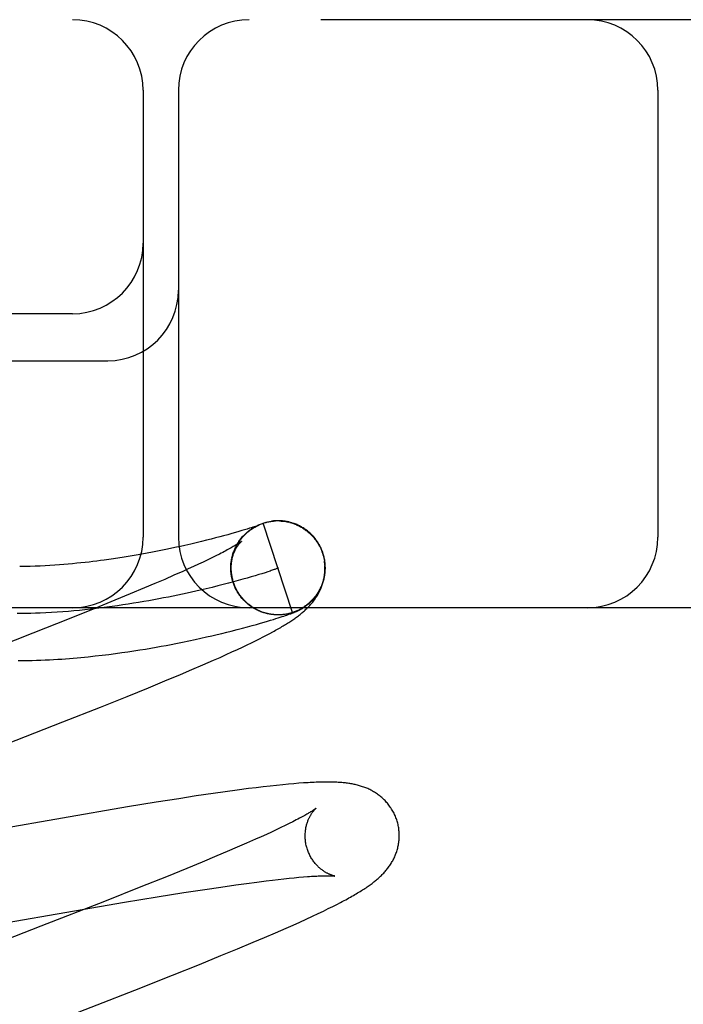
# Model space of a CAD drawing. Header units: inches. Extents: x 0 to 288, y 0 to 186.
# Tile 58 of 73: x 98.279 to 98.42, y 96.119 to 96.329. Entities that reach past the tile are written whole.
import ezdxf

# ---------------------------------------------------------------- set-up
doc = ezdxf.new("R2010")
doc.units = ezdxf.units.IN
doc.header["$LTSCALE"] = 15.847458
doc.header["$MEASUREMENT"] = 0
doc.linetypes.add('HIDDEN', pattern=[0.2, 0.1, -0.1])
doc.layers.add('DEFAULT_2', color=8, linetype='HIDDEN')

msp = doc.modelspace()

# ---------------------------------------------------------------- linework, layer by layer
at = {"layer": 'DEFAULT_2', "color": 8, "linetype": 'HIDDEN'}
for p, q in [((99.92804, 96.32877), (97.43306, 96.32877)), ((98.30554, 96.31377), (98.30554, 96.21877)), ((98.31304, 96.31377), (98.31304, 96.21877)), ((98.41492, 96.31377), (98.41492, 96.21877)), ((98.29054, 96.26627), (98.18054, 96.26627)), ((98.18054, 96.25627), (98.29804, 96.25627)), ((98.33293, 96.22217), (98.33287, 96.22216)), ((98.33313, 96.22219), (98.33306, 96.22219)), ((98.33334, 96.22221), (98.33327, 96.22221)), ((98.33489, 96.2222), (98.33509, 96.22218)), ((98.33503, 96.22222), (98.33491, 96.22223)), ((98.3351, 96.2222), (98.3353, 96.22218)), ((98.3353, 96.22216), (98.3355, 96.22214)), ((98.3355, 96.22216), (98.33571, 96.22213)), ((98.33601, 96.22209), (98.33571, 96.22213)), ((98.33591, 96.22209), (98.33616, 96.22207)), ((98.3368, 96.22192), (98.3365, 96.22197)), ((98.3367, 96.22192), (98.33696, 96.22187)), ((98.32516, 96.21976), (98.32439, 96.21954)), ((98.32587, 96.21997), (98.32516, 96.21976)), ((98.32652, 96.22016), (98.32587, 96.21997)), ((98.32711, 96.22034), (98.32652, 96.22016)), ((98.32764, 96.2205), (98.32711, 96.22034)), ((98.32811, 96.22065), (98.32764, 96.2205)), ((98.32852, 96.22078), (98.32811, 96.22065)), ((98.32887, 96.22089), (98.32852, 96.22078)), ((98.32916, 96.22099), (98.32887, 96.22089)), ((98.32896, 96.22078), (98.32919, 96.22092)), ((98.32914, 96.22089), (98.32937, 96.22102)), ((98.32941, 96.22107), (98.32916, 96.22099)), ((98.32933, 96.221), (98.32956, 96.22112)), ((98.32961, 96.22114), (98.32941, 96.22107)), ((98.32951, 96.2211), (98.32974, 96.22121)), ((98.32979, 96.2212), (98.32961, 96.22114)), ((98.3297, 96.22119), (98.32993, 96.2213)), ((98.32989, 96.22124), (98.32979, 96.2212)), ((98.32985, 96.2212), (98.32991, 96.22123)), ((98.32998, 96.22127), (98.32989, 96.22124)), ((98.33005, 96.2213), (98.32998, 96.22127)), ((98.33002, 96.22128), (98.33004, 96.22129)), ((98.33011, 96.22132), (98.33005, 96.2213)), ((98.33006, 96.2213), (98.33008, 96.2213)), ((98.3301, 96.22131), (98.33011, 96.22132)), ((98.33013, 96.22132), (98.33014, 96.22133)), ((98.33015, 96.22133), (98.33014, 96.22133)), ((98.33015, 96.22133), (98.33016, 96.22134)), ((98.33016, 96.22134), (98.33015, 96.22134)), ((98.33016, 96.22134), (98.33017, 96.22134)), ((98.33017, 96.22134), (98.33017, 96.22134)), ((98.33726, 96.20274), (98.33108, 96.22176)), ((98.31797, 96.21785), (98.31684, 96.21758)), ((98.31903, 96.21811), (98.31797, 96.21785)), ((98.32003, 96.21837), (98.31903, 96.21811)), ((98.32095, 96.21861), (98.32003, 96.21837)), ((98.32181, 96.21883), (98.32095, 96.21861)), ((98.32259, 96.21904), (98.32181, 96.21883)), ((98.32353, 96.2193), (98.32259, 96.21904)), ((98.32439, 96.21954), (98.32353, 96.2193)), ((98.30755, 96.21558), (98.30643, 96.21537)), ((98.30863, 96.21579), (98.30755, 96.21558)), ((98.30968, 96.216), (98.30863, 96.21579)), ((98.31069, 96.2162), (98.30968, 96.216)), ((98.31166, 96.21641), (98.31069, 96.2162)), ((98.31261, 96.21661), (98.31166, 96.21641)), ((98.31351, 96.21681), (98.31261, 96.21661)), ((98.31439, 96.21701), (98.31351, 96.21681)), ((98.31565, 96.2173), (98.31439, 96.21701)), ((98.31684, 96.21758), (98.31565, 96.2173)), ((98.30016, 96.21431), (98.29874, 96.2141)), ((98.30152, 96.21452), (98.30016, 96.21431)), ((98.30282, 96.21473), (98.30152, 96.21452)), ((98.30407, 96.21494), (98.30282, 96.21473)), ((98.30527, 96.21515), (98.30407, 96.21494)), ((98.30643, 96.21537), (98.30527, 96.21515)), ((98.31831, 96.21348), (98.31731, 96.21301)), ((98.31926, 96.21394), (98.31831, 96.21348)), ((98.32015, 96.21437), (98.31926, 96.21394)), ((98.32098, 96.21478), (98.32015, 96.21437)), ((98.32176, 96.21517), (98.32098, 96.21478)), ((98.32436, 96.21419), (98.32443, 96.21445)), ((98.3244, 96.2144), (98.32448, 96.21465)), ((98.32445, 96.2146), (98.32453, 96.21485)), ((98.3245, 96.21481), (98.32459, 96.21505)), ((98.32456, 96.21501), (98.32465, 96.21525)), ((98.32462, 96.21522), (98.32471, 96.21544)), ((98.34367, 96.21536), (98.34381, 96.2149)), ((98.34399, 96.21454), (98.34376, 96.21535)), ((98.34381, 96.2149), (98.34405, 96.21377)), ((98.31396, 96.21148), (98.3121, 96.21066)), ((98.31513, 96.21201), (98.31396, 96.21148)), ((98.31624, 96.21252), (98.31513, 96.21201)), ((98.31731, 96.21301), (98.31624, 96.21252)), ((98.32419, 96.21206), (98.32419, 96.21228)), ((98.32419, 96.21183), (98.32419, 96.21219)), ((98.32421, 96.21136), (98.32419, 96.21166)), ((98.3242, 96.21159), (98.3242, 96.21198)), ((98.32423, 96.21113), (98.3242, 96.21144)), ((98.33202, 96.2114), (98.33144, 96.21121)), ((98.33254, 96.21157), (98.33202, 96.2114)), ((98.31013, 96.2098), (98.30805, 96.2089)), ((98.3121, 96.21066), (98.31013, 96.2098)), ((98.32474, 96.20927), (98.32367, 96.20898)), ((98.32426, 96.21089), (98.32423, 96.21113)), ((98.3243, 96.21066), (98.32428, 96.21095)), ((98.32453, 96.20957), (98.32437, 96.21023)), ((98.32462, 96.20934), (98.32453, 96.20957)), ((98.32469, 96.20914), (98.32459, 96.20937)), ((98.32577, 96.20954), (98.32474, 96.20927)), ((98.32674, 96.20981), (98.32577, 96.20954)), ((98.32766, 96.21007), (98.32674, 96.20981)), ((98.32853, 96.21033), (98.32766, 96.21007)), ((98.32934, 96.21057), (98.32853, 96.21033)), ((98.3301, 96.2108), (98.32934, 96.21057)), ((98.3308, 96.21101), (98.3301, 96.2108)), ((98.33144, 96.21121), (98.3308, 96.21101)), ((98.30586, 96.20797), (98.30279, 96.20669)), ((98.30805, 96.2089), (98.30586, 96.20797)), ((98.31895, 96.2078), (98.31766, 96.2075)), ((98.32019, 96.2081), (98.31895, 96.2078)), ((98.3214, 96.2084), (98.32019, 96.2081)), ((98.32256, 96.20869), (98.3214, 96.2084)), ((98.32367, 96.20898), (98.32256, 96.20869)), ((98.32475, 96.20894), (98.32465, 96.20917)), ((98.32482, 96.20875), (98.32472, 96.20898)), ((98.3249, 96.20856), (98.32479, 96.20878)), ((98.32498, 96.20837), (98.32486, 96.20859)), ((98.32506, 96.20818), (98.32494, 96.2084)), ((98.32514, 96.20799), (98.32502, 96.20821)), ((98.32523, 96.2078), (98.32511, 96.20802)), ((98.32533, 96.20762), (98.3252, 96.20783)), ((98.32542, 96.20744), (98.32529, 96.20765)), ((98.32553, 96.20726), (98.32539, 96.20746)), ((98.32563, 96.20708), (98.32549, 96.20728)), ((98.29954, 96.20535), (98.29526, 96.2036)), ((98.30279, 96.20669), (98.29954, 96.20535)), ((98.32574, 96.2069), (98.32559, 96.2071)), ((98.32585, 96.20673), (98.3257, 96.20693)), ((98.32597, 96.20656), (98.32581, 96.20675)), ((98.32608, 96.20639), (98.32593, 96.20658)), ((98.32621, 96.20623), (98.32605, 96.20641)), ((98.32633, 96.20606), (98.32617, 96.20625)), ((98.32646, 96.2059), (98.32629, 96.20608)), ((98.32659, 96.20574), (98.32642, 96.20592)), ((98.32673, 96.20559), (98.32656, 96.20576)), ((98.32687, 96.20543), (98.32669, 96.2056)), ((98.32701, 96.20528), (98.32683, 96.20545)), ((98.32716, 96.20514), (98.32697, 96.2053)), ((98.3273, 96.20499), (98.32712, 96.20515)), ((99.18054, 96.20377), (98.18054, 96.20377)), ((98.29526, 96.2036), (98.28982, 96.20142)), ((98.32746, 96.20485), (98.32727, 96.20501)), ((98.32761, 96.20472), (98.32742, 96.20487)), ((98.32777, 96.20458), (98.32757, 96.20473)), ((98.32793, 96.20445), (98.32773, 96.2046)), ((98.32809, 96.20432), (98.32789, 96.20446)), ((98.32825, 96.2042), (98.32805, 96.20434)), ((98.32842, 96.20408), (98.32822, 96.20421)), ((98.32859, 96.20396), (98.32838, 96.20409)), ((98.32876, 96.20385), (98.32855, 96.20397)), ((98.32893, 96.20374), (98.32873, 96.20386)), ((98.32911, 96.20363), (98.3289, 96.20375)), ((98.32929, 96.20353), (98.32908, 96.20364)), ((98.32947, 96.20343), (98.32926, 96.20354)), ((98.32965, 96.20333), (98.32944, 96.20344)), ((98.32984, 96.20324), (98.32962, 96.20334)), ((98.33002, 96.20315), (98.32981, 96.20325)), ((98.33021, 96.20307), (98.32999, 96.20316)), ((98.3304, 96.20299), (98.33018, 96.20308)), ((98.33059, 96.20291), (98.33037, 96.20299)), ((98.33801, 96.20295), (98.33811, 96.20299)), ((98.33811, 96.20299), (98.3382, 96.20303)), ((98.3382, 96.20303), (98.3383, 96.20307)), ((98.28982, 96.20142), (98.28212, 96.19837)), ((98.33087, 96.20284), (98.33059, 96.20291)), ((98.33104, 96.20278), (98.33079, 96.20284)), ((98.33127, 96.20071), (98.33198, 96.20092)), ((98.33215, 96.20245), (98.33195, 96.2025)), ((98.33198, 96.20092), (98.33262, 96.20111)), ((98.33262, 96.20111), (98.33321, 96.20129)), ((98.3333, 96.2023), (98.33318, 96.20231)), ((98.33321, 96.20129), (98.33374, 96.20145)), ((98.33359, 96.20226), (98.33338, 96.20228)), ((98.33365, 96.20227), (98.3334, 96.20228)), ((98.33354, 96.20228), (98.33342, 96.20229)), ((98.33374, 96.20145), (98.33423, 96.20161)), ((98.33408, 96.20225), (98.33398, 96.20226)), ((98.33441, 96.20225), (98.33421, 96.20225)), ((98.33423, 96.20161), (98.33468, 96.20175)), ((98.33463, 96.20226), (98.33443, 96.20225)), ((98.33455, 96.20226), (98.33446, 96.20226)), ((98.33483, 96.20227), (98.33462, 96.20226)), ((98.33485, 96.20227), (98.33463, 96.20226)), ((98.33471, 96.20226), (98.33463, 96.20226)), ((98.33468, 96.20175), (98.33508, 96.20188)), ((98.33492, 96.20228), (98.33485, 96.20227)), ((98.33508, 96.20188), (98.33543, 96.202)), ((98.33545, 96.20233), (98.33525, 96.20231)), ((98.33543, 96.202), (98.33576, 96.20211)), ((98.33566, 96.20236), (98.33545, 96.20233)), ((98.33576, 96.20211), (98.33606, 96.20221)), ((98.33606, 96.20221), (98.33634, 96.20231)), ((98.33634, 96.20231), (98.33653, 96.20237)), ((98.33653, 96.20237), (98.33672, 96.20244)), ((98.33672, 96.20244), (98.3369, 96.2025)), ((98.3369, 96.2025), (98.33707, 96.20257)), ((98.33707, 96.20257), (98.33723, 96.20263)), ((98.33723, 96.20263), (98.33734, 96.20267)), ((98.33734, 96.20267), (98.33744, 96.20271)), ((98.33744, 96.20271), (98.33754, 96.20275)), ((98.33754, 96.20275), (98.33764, 96.20279)), ((98.33764, 96.20279), (98.33774, 96.20283)), ((98.33774, 96.20283), (98.33783, 96.20287)), ((98.33783, 96.20287), (98.33792, 96.20291)), ((98.33792, 96.20291), (98.33801, 96.20295)), ((98.32331, 96.19857), (98.32427, 96.19881)), ((98.32427, 96.19881), (98.32549, 96.19912)), ((98.32549, 96.19912), (98.32664, 96.19942)), ((98.32664, 96.19942), (98.32771, 96.19971)), ((98.32771, 96.19971), (98.32872, 96.19998)), ((98.32872, 96.19998), (98.32964, 96.20024)), ((98.32964, 96.20024), (98.33049, 96.20048)), ((98.33049, 96.20048), (98.33127, 96.20071)), ((98.28212, 96.19837), (98.26869, 96.19312)), ((98.31392, 96.19645), (98.31528, 96.19673)), ((98.31528, 96.19673), (98.31658, 96.19701)), ((98.31658, 96.19701), (98.31783, 96.19728)), ((98.31783, 96.19728), (98.31901, 96.19755)), ((98.31901, 96.19755), (98.32015, 96.19781)), ((98.32015, 96.19781), (98.32125, 96.19807)), ((98.32125, 96.19807), (98.3223, 96.19832)), ((98.3223, 96.19832), (98.32331, 96.19857)), ((98.32857, 96.19633), (98.32945, 96.19676)), ((98.32945, 96.19676), (98.33027, 96.19717)), ((98.33027, 96.19717), (98.33104, 96.19756)), ((98.33104, 96.19756), (98.33176, 96.19794)), ((98.33176, 96.19794), (98.33244, 96.1983)), ((98.33244, 96.1983), (98.33308, 96.19864)), ((98.30358, 96.1946), (98.30482, 96.19479)), ((98.30482, 96.19479), (98.30602, 96.19499)), ((98.30602, 96.19499), (98.30718, 96.19518)), ((98.30718, 96.19518), (98.30831, 96.19538)), ((98.30831, 96.19538), (98.30941, 96.19558)), ((98.30941, 96.19558), (98.31047, 96.19577)), ((98.31047, 96.19577), (98.3115, 96.19597)), ((98.3115, 96.19597), (98.31249, 96.19616)), ((98.31249, 96.19616), (98.31392, 96.19645)), ((98.32442, 96.19437), (98.32556, 96.1949)), ((98.32556, 96.1949), (98.32663, 96.1954)), ((98.32663, 96.1954), (98.32764, 96.19588)), ((98.32764, 96.19588), (98.32857, 96.19633)), ((98.29536, 96.19351), (98.29683, 96.19368)), ((98.29683, 96.19368), (98.29825, 96.19385)), ((98.29825, 96.19385), (98.29964, 96.19403)), ((98.29964, 96.19403), (98.30099, 96.19422)), ((98.30099, 96.19422), (98.3023, 96.1944)), ((98.3023, 96.1944), (98.30358, 96.1946)), ((98.31824, 96.19162), (98.32048, 96.1926)), ((98.32048, 96.1926), (98.32188, 96.19322)), ((98.32188, 96.19322), (98.32319, 96.19381)), ((98.32319, 96.19381), (98.32442, 96.19437)), ((98.3135, 96.18959), (98.3159, 96.19061)), ((98.3159, 96.19061), (98.31824, 96.19162)), ((98.31017, 96.1882), (98.3135, 96.18959)), ((98.30217, 96.18493), (98.3067, 96.18677)), ((98.3067, 96.18677), (98.31017, 96.1882)), ((98.29647, 96.18264), (98.30217, 96.18493)), ((98.2885, 96.17949), (98.29647, 96.18264)), ((98.27369, 96.17371), (98.2885, 96.17949)), ((98.32953, 96.16551), (98.32794, 96.16531)), ((98.33106, 96.16569), (98.32953, 96.16551)), ((98.33252, 96.16586), (98.33106, 96.16569)), ((98.3339, 96.16601), (98.33252, 96.16586)), ((98.3352, 96.16614), (98.3339, 96.16601)), ((98.33641, 96.16626), (98.3352, 96.16614)), ((98.33756, 96.16636), (98.33641, 96.16626)), ((98.33864, 96.16645), (98.33756, 96.16636)), ((98.31684, 96.16375), (98.31312, 96.16318)), ((98.32042, 96.16428), (98.31684, 96.16375)), ((98.323, 96.16465), (98.32042, 96.16428)), ((98.3255, 96.16499), (98.323, 96.16465)), ((98.32794, 96.16531), (98.3255, 96.16499)), ((98.30223, 96.16144), (98.23122, 96.14918)), ((98.30829, 96.16242), (98.30223, 96.16144)), ((98.31312, 96.16318), (98.30829, 96.16242)), ((98.3348, 96.15703), (98.33384, 96.15657)), ((98.33571, 96.15747), (98.3348, 96.15703)), ((98.33656, 96.15788), (98.33571, 96.15747)), ((98.33735, 96.15828), (98.33656, 96.15788)), ((98.3306, 96.15507), (98.32941, 96.15454)), ((98.33173, 96.15559), (98.3306, 96.15507)), ((98.33281, 96.15609), (98.33173, 96.15559)), ((98.33384, 96.15657), (98.33281, 96.15609)), ((98.32554, 96.15284), (98.32343, 96.15194)), ((98.32753, 96.15371), (98.32554, 96.15284)), ((98.32941, 96.15454), (98.32753, 96.15371)), ((98.32123, 96.151), (98.31812, 96.14971)), ((98.32343, 96.15194), (98.32123, 96.151)), ((98.31812, 96.14971), (98.31485, 96.14836)), ((98.31053, 96.1466), (98.30506, 96.14441)), ((98.31485, 96.14836), (98.31053, 96.1466)), ((98.33764, 96.14638), (98.33865, 96.14648)), ((98.33865, 96.14648), (98.3396, 96.14656)), ((98.30506, 96.14441), (98.2973, 96.14134)), ((98.31868, 96.1439), (98.32205, 96.1444)), ((98.32205, 96.1444), (98.32524, 96.14486)), ((98.32524, 96.14486), (98.32751, 96.14518)), ((98.32751, 96.14518), (98.32967, 96.14546)), ((98.32967, 96.14546), (98.33172, 96.14572)), ((98.33172, 96.14572), (98.33301, 96.14588)), ((98.33301, 96.14588), (98.33426, 96.14603)), ((98.33426, 96.14603), (98.33544, 96.14616)), ((98.33544, 96.14616), (98.33657, 96.14628)), ((98.33657, 96.14628), (98.33764, 96.14638)), ((98.30156, 96.14115), (98.30856, 96.1423)), ((98.30856, 96.1423), (98.31422, 96.14321)), ((98.31422, 96.14321), (98.31868, 96.1439)), ((98.2973, 96.14134), (98.28381, 96.13607)), ((98.29093, 96.13934), (98.30156, 96.14115)), ((98.34489, 96.1398), (98.34582, 96.14026)), ((98.34582, 96.14026), (98.34668, 96.14069)), ((98.34668, 96.14069), (98.34748, 96.14111)), ((98.23853, 96.13023), (98.29093, 96.13934)), ((98.3402, 96.13757), (98.34153, 96.13819)), ((98.34153, 96.13819), (98.34276, 96.13877)), ((98.34276, 96.13877), (98.34387, 96.1393)), ((98.34387, 96.1393), (98.34489, 96.1398)), ((98.28381, 96.13607), (98.2516, 96.1236)), ((98.33594, 96.13566), (98.33739, 96.1363)), ((98.33739, 96.1363), (98.33881, 96.13694)), ((98.33881, 96.13694), (98.3402, 96.13757)), ((98.33136, 96.13368), (98.3337, 96.13468)), ((98.3337, 96.13468), (98.33594, 96.13566)), ((98.32558, 96.13125), (98.32894, 96.13265)), ((98.32894, 96.13265), (98.33136, 96.13368)), ((98.31752, 96.12796), (98.32208, 96.12981)), ((98.32208, 96.12981), (98.32558, 96.13125)), ((98.31179, 96.12566), (98.31752, 96.12796)), ((98.30377, 96.12249), (98.31179, 96.12566)), ((98.2878, 96.11627), (98.30377, 96.12249))]:
    msp.add_line(p, q, dxfattribs=at)
for points in [[(98.33108, 96.22176), (98.33127, 96.22182), (98.33146, 96.22187), (98.33166, 96.22192), (98.33186, 96.22197), (98.33206, 96.22202), (98.33226, 96.22206), (98.33246, 96.22209), (98.33266, 96.22212), (98.33286, 96.22215), (98.33306, 96.22217), (98.33326, 96.22219)], [(98.33108, 96.22176), (98.33127, 96.22182), (98.33147, 96.22187), (98.33166, 96.22193), (98.33186, 96.22198), (98.33206, 96.22202), (98.33226, 96.22206), (98.33246, 96.2221), (98.33266, 96.22213), (98.33283, 96.22216)], [(98.33286, 96.22216), (98.33306, 96.22219), (98.33327, 96.22221), (98.33347, 96.22222), (98.33367, 96.22223)], [(98.33357, 96.22223), (98.33349, 96.22223), (98.33342, 96.22222)], [(98.33382, 96.22224), (98.33374, 96.22224), (98.33365, 96.22224)], [(98.33401, 96.22225), (98.33392, 96.22225), (98.33367, 96.22223)], [(98.33421, 96.22225), (98.33411, 96.22225), (98.33388, 96.22224)], [(98.33443, 96.22225), (98.33432, 96.22225), (98.33408, 96.22225)], [(98.33478, 96.22224), (98.33466, 96.22224), (98.33455, 96.22225), (98.33428, 96.22225)], [(98.33449, 96.22224), (98.33469, 96.22223), (98.3349, 96.22222)], [(98.33543, 96.22218), (98.3353, 96.2222), (98.33516, 96.22221), (98.3349, 96.22222)], [(98.33586, 96.22212), (98.33572, 96.22214), (98.33557, 96.22216), (98.3353, 96.22218)], [(98.33611, 96.22205), (98.33631, 96.22201), (98.3365, 96.22197)], [(98.33663, 96.22196), (98.33647, 96.222), (98.33632, 96.22203), (98.33616, 96.22207)], [(98.3369, 96.22186), (98.33709, 96.2218), (98.33729, 96.22174), (98.33748, 96.22168), (98.33767, 96.22161)], [(98.34376, 96.21535), (98.3437, 96.21552), (98.34363, 96.21573), (98.34355, 96.21593), (98.34347, 96.21614), (98.34338, 96.21634), (98.34329, 96.21654), (98.34319, 96.21673), (98.34309, 96.21693), (98.34299, 96.21712), (98.34288, 96.21731), (98.34276, 96.2175), (98.34265, 96.21769), (98.34253, 96.21787), (98.3424, 96.21805), (98.34227, 96.21822), (98.34214, 96.2184), (98.342, 96.21857), (98.34186, 96.21874), (98.34172, 96.2189), (98.34157, 96.21907), (98.34142, 96.21922), (98.34126, 96.21938), (98.34111, 96.21953), (98.34095, 96.21968), (98.34078, 96.21982), (98.34061, 96.21997), (98.34044, 96.2201), (98.34027, 96.22024), (98.34009, 96.22037), (98.33991, 96.22049), (98.33973, 96.22061), (98.33955, 96.22073), (98.33936, 96.22084), (98.33917, 96.22095), (98.33898, 96.22106), (98.33879, 96.22116), (98.3386, 96.22125), (98.33841, 96.22135), (98.33822, 96.22143), (98.33803, 96.22151), (98.33784, 96.22158), (98.33766, 96.22165), (98.33748, 96.22171), (98.3373, 96.22177), (98.33713, 96.22183), (98.33696, 96.22187)], [(98.32475, 96.20914), (98.3247, 96.20931), (98.32463, 96.20952), (98.32458, 96.20974), (98.32452, 96.20995), (98.32448, 96.21017), (98.32443, 96.21038), (98.32439, 96.2106), (98.32436, 96.21082), (98.32433, 96.21104), (98.32431, 96.21126), (98.32429, 96.21148), (98.32427, 96.2117), (98.32426, 96.21192), (98.32426, 96.21214), (98.32426, 96.21236), (98.32426, 96.21258), (98.32427, 96.2128), (98.32429, 96.21302), (98.32431, 96.21324), (98.32433, 96.21346), (98.32436, 96.21368), (98.3244, 96.2139), (98.32443, 96.21412), (98.32448, 96.21433), (98.32453, 96.21455), (98.32458, 96.21476), (98.32464, 96.21497), (98.3247, 96.21518), (98.32477, 96.21539), (98.32484, 96.2156), (98.32492, 96.21581), (98.325, 96.21601), (98.32508, 96.21622), (98.32517, 96.21642), (98.32527, 96.21662), (98.32536, 96.21681), (98.32546, 96.217), (98.32556, 96.21718), (98.32567, 96.21736), (98.32577, 96.21753), (98.32588, 96.21769), (98.32598, 96.21785), (98.32609, 96.218), (98.32619, 96.21815), (98.3263, 96.21829), (98.3264, 96.21843), (98.32651, 96.21856), (98.32661, 96.21869), (98.32672, 96.21881), (98.32682, 96.21893), (98.32693, 96.21904), (98.32703, 96.21915), (98.32714, 96.21926), (98.32724, 96.21936), (98.32734, 96.21946), (98.32744, 96.21955), (98.32754, 96.21965), (98.32764, 96.21973), (98.32774, 96.21982), (98.32783, 96.2199), (98.32792, 96.21998), (98.32802, 96.22005), (98.32811, 96.22012), (98.3282, 96.22019), (98.32828, 96.22025), (98.32837, 96.22032), (98.32845, 96.22037), (98.32853, 96.22043), (98.32861, 96.22048), (98.32868, 96.22053), (98.32875, 96.22058), (98.32882, 96.22062), (98.32888, 96.22067), (98.32895, 96.2207), (98.32901, 96.22074), (98.32906, 96.22078), (98.32912, 96.22081), (98.32917, 96.22084), (98.32922, 96.22087), (98.32927, 96.2209), (98.32932, 96.22093), (98.32937, 96.22095), (98.32942, 96.22098), (98.32946, 96.221), (98.3295, 96.22103), (98.32955, 96.22105), (98.32959, 96.22107), (98.32963, 96.22109), (98.32967, 96.22111), (98.32971, 96.22113), (98.32975, 96.22115), (98.32978, 96.22117), (98.32982, 96.22118), (98.32985, 96.2212)], [(98.32485, 96.21583), (98.32493, 96.21603), (98.32501, 96.21622), (98.32509, 96.21641), (98.32518, 96.21659), (98.32527, 96.21678), (98.32537, 96.21696), (98.32547, 96.21714), (98.32557, 96.21732), (98.32567, 96.2175), (98.32578, 96.21767), (98.3259, 96.21785), (98.32602, 96.21802), (98.32614, 96.21818), (98.32626, 96.21835), (98.32639, 96.21851), (98.32652, 96.21867), (98.32665, 96.21883), (98.32679, 96.21898), (98.32693, 96.21913), (98.32707, 96.21928), (98.32722, 96.21943), (98.32737, 96.21957), (98.32752, 96.21971), (98.32768, 96.21985), (98.32784, 96.21998), (98.328, 96.22011), (98.32816, 96.22023), (98.32833, 96.22036), (98.3285, 96.22048), (98.32867, 96.22059), (98.32884, 96.2207), (98.32902, 96.22081)], [(98.32557, 96.21734), (98.32568, 96.21753), (98.32579, 96.21771), (98.32591, 96.21788), (98.32603, 96.21806), (98.32615, 96.21823), (98.32628, 96.2184), (98.32641, 96.21856), (98.32655, 96.21872), (98.32669, 96.21888), (98.32683, 96.21904), (98.32698, 96.2192), (98.32713, 96.21935), (98.32728, 96.2195), (98.32743, 96.21964), (98.32759, 96.21978), (98.32775, 96.21992), (98.32792, 96.22005), (98.32809, 96.22018), (98.32826, 96.22031), (98.32843, 96.22043), (98.3286, 96.22055), (98.32878, 96.22067), (98.32896, 96.22078)], [(98.32989, 96.22129), (98.33009, 96.22138), (98.33028, 96.22146), (98.33048, 96.22154), (98.33067, 96.22162)], [(98.32991, 96.22123), (98.32997, 96.22125), (98.32999, 96.22127)], [(98.33069, 96.22162), (98.33088, 96.22169), (98.33108, 96.22176)], [(98.33767, 96.22158), (98.33786, 96.22151), (98.33805, 96.22143), (98.33823, 96.22135), (98.33842, 96.22127), (98.3386, 96.22118), (98.33878, 96.22109), (98.33896, 96.22099), (98.33914, 96.22089), (98.33932, 96.22079), (98.33949, 96.22068), (98.33966, 96.22057), (98.33983, 96.22045), (98.34, 96.22034), (98.34016, 96.22022), (98.34032, 96.22009), (98.34048, 96.21996), (98.34064, 96.21983), (98.34079, 96.2197), (98.34095, 96.21956), (98.34109, 96.21942), (98.34124, 96.21928), (98.34138, 96.21914), (98.34152, 96.21899), (98.34166, 96.21884), (98.34179, 96.21868), (98.34192, 96.21853), (98.34205, 96.21837), (98.34217, 96.21821), (98.34229, 96.21804), (98.34241, 96.21788), (98.34252, 96.21771)], [(98.32647, 96.21792), (98.32647, 96.21791), (98.32646, 96.21791), (98.32644, 96.21789), (98.32641, 96.21787), (98.32637, 96.21784), (98.32633, 96.21781), (98.32628, 96.21777), (98.32621, 96.21772), (98.32614, 96.21767), (98.32605, 96.21761), (98.32595, 96.21755), (98.32584, 96.21747), (98.32572, 96.21739), (98.32558, 96.21731), (98.32543, 96.21721), (98.32527, 96.21711), (98.32509, 96.217), (98.3249, 96.21689), (98.32469, 96.21676), (98.32446, 96.21663), (98.32422, 96.2165), (98.32397, 96.21635), (98.3237, 96.2162), (98.32341, 96.21605), (98.32311, 96.21588), (98.3228, 96.21572), (98.32247, 96.21554), (98.32212, 96.21536), (98.32176, 96.21517)], [(98.3242, 96.21251), (98.32421, 96.21273), (98.32423, 96.21295), (98.32425, 96.21316), (98.32428, 96.21337), (98.32431, 96.21358), (98.32435, 96.21378), (98.32439, 96.21398), (98.32443, 96.21417), (98.32448, 96.21436), (98.32453, 96.21454), (98.32458, 96.21471), (98.32464, 96.21489), (98.32469, 96.21505), (98.32475, 96.21521), (98.32481, 96.21537), (98.32487, 96.21552), (98.32494, 96.21567), (98.325, 96.21581), (98.32507, 96.21594), (98.32513, 96.21608), (98.3252, 96.2162), (98.32526, 96.21632), (98.32533, 96.21644), (98.3254, 96.21655), (98.32546, 96.21666), (98.32553, 96.21677), (98.32559, 96.21687), (98.32566, 96.21696), (98.32572, 96.21705), (98.32578, 96.21714), (98.32584, 96.21722), (98.3259, 96.2173), (98.32596, 96.21737), (98.32602, 96.21744), (98.32607, 96.2175), (98.32613, 96.21756), (98.32618, 96.21762), (98.32622, 96.21767), (98.32627, 96.21772), (98.32631, 96.21776), (98.32634, 96.2178), (98.32638, 96.21783), (98.3264, 96.21786), (98.32643, 96.21788), (98.32645, 96.2179), (98.32646, 96.21791), (98.32647, 96.21792)], [(98.34166, 96.21885), (98.34179, 96.21869), (98.34192, 96.21853), (98.34205, 96.21837), (98.34217, 96.21821), (98.34229, 96.21805), (98.34241, 96.21788), (98.34252, 96.21771)], [(98.34252, 96.21771), (98.3426, 96.2176), (98.34267, 96.21748), (98.34275, 96.21735), (98.34283, 96.21722), (98.3429, 96.21709), (98.34298, 96.21695), (98.34306, 96.2168), (98.34313, 96.21665), (98.34321, 96.2165), (98.34328, 96.21634), (98.34335, 96.21618), (98.34342, 96.21602), (98.34349, 96.21586), (98.34355, 96.21569), (98.34361, 96.21553), (98.34367, 96.21536)], [(98.32468, 96.21542), (98.32475, 96.21562), (98.32483, 96.21582)], [(98.29874, 96.2141), (98.29724, 96.21389), (98.29647, 96.21379), (98.29568, 96.21368), (98.29487, 96.21358), (98.29405, 96.21349), (98.29321, 96.21339), (98.29234, 96.2133), (98.29146, 96.21321), (98.29056, 96.21312), (98.28964, 96.21304), (98.2887, 96.21296), (98.28774, 96.21288), (98.28676, 96.21281), (98.28575, 96.21275), (98.28472, 96.21269), (98.28367, 96.21264), (98.2826, 96.2126), (98.28152, 96.21256), (98.28042, 96.21254), (98.27931, 96.21253)], [(98.32419, 96.21228), (98.32418, 96.21272), (98.32419, 96.21293), (98.32421, 96.21314), (98.32423, 96.21335), (98.32426, 96.21356), (98.32429, 96.21377), (98.32432, 96.21398), (98.32436, 96.21419)], [(98.32419, 96.21219), (98.32419, 96.2124), (98.3242, 96.2126), (98.32421, 96.21281), (98.32422, 96.21302), (98.32424, 96.21322), (98.32426, 96.21343), (98.32429, 96.21363), (98.32432, 96.21384), (98.32435, 96.21404), (98.32439, 96.21425)], [(98.3383, 96.20307), (98.33835, 96.2031), (98.3384, 96.20312), (98.33845, 96.20314), (98.33851, 96.20317), (98.33856, 96.2032), (98.33861, 96.20322), (98.33867, 96.20325), (98.33873, 96.20328), (98.33878, 96.20331), (98.33884, 96.20334), (98.3389, 96.20337), (98.33895, 96.2034), (98.33901, 96.20343), (98.33907, 96.20346), (98.33913, 96.2035), (98.33919, 96.20353), (98.33925, 96.20357), (98.33932, 96.2036), (98.33938, 96.20364), (98.33945, 96.20368), (98.33951, 96.20372), (98.33958, 96.20377), (98.33966, 96.20381), (98.33973, 96.20386), (98.33981, 96.20392), (98.33989, 96.20397), (98.33997, 96.20403), (98.34006, 96.20409), (98.34015, 96.20416), (98.34024, 96.20422), (98.34034, 96.20429), (98.34043, 96.20437), (98.34053, 96.20445), (98.34063, 96.20453), (98.34073, 96.20461), (98.34083, 96.2047), (98.34094, 96.2048), (98.34104, 96.20489), (98.34115, 96.20499), (98.34126, 96.2051), (98.34137, 96.20521), (98.34148, 96.20532), (98.34159, 96.20544), (98.3417, 96.20556), (98.34182, 96.20569), (98.34193, 96.20582), (98.34204, 96.20596), (98.34215, 96.2061), (98.34227, 96.20625), (98.34238, 96.2064), (98.34249, 96.20656), (98.3426, 96.20673), (98.34272, 96.20691), (98.34283, 96.20709), (98.34294, 96.20728), (98.34305, 96.20747), (98.34315, 96.20767), (98.34325, 96.20787), (98.34334, 96.20807), (98.34343, 96.20827), (98.34352, 96.20847), (98.3436, 96.20867), (98.34368, 96.20888), (98.34375, 96.20909), (98.34381, 96.2093), (98.34388, 96.20951), (98.34393, 96.20972), (98.34399, 96.20994), (98.34404, 96.21015), (98.34408, 96.21037), (98.34412, 96.21059), (98.34415, 96.2108), (98.34418, 96.21102), (98.34421, 96.21124), (98.34423, 96.21146), (98.34424, 96.21168), (98.34425, 96.2119), (98.34426, 96.21212), (98.34426, 96.21235), (98.34425, 96.21257), (98.34424, 96.21279), (98.34423, 96.21301), (98.34421, 96.21323), (98.34418, 96.21345), (98.34416, 96.21367), (98.34412, 96.21389), (98.34408, 96.2141), (98.34404, 96.21432), (98.34399, 96.21454)], [(98.34415, 96.21285), (98.34413, 96.21311), (98.34411, 96.21337), (98.34407, 96.21363), (98.34405, 96.21377)], [(98.34406, 96.2137), (98.34409, 96.2135), (98.34411, 96.2133), (98.34413, 96.21309), (98.34415, 96.21289), (98.34417, 96.2126)], [(98.32419, 96.21166), (98.32418, 96.21187), (98.32417, 96.21208), (98.32417, 96.21229), (98.32417, 96.2125)], [(98.32425, 96.21116), (98.32423, 96.21136), (98.32421, 96.21157), (98.3242, 96.21178)], [(98.33417, 96.21225), (98.33421, 96.21225), (98.33424, 96.21225), (98.33425, 96.21225), (98.33426, 96.21224), (98.33425, 96.21223), (98.33422, 96.21221), (98.33418, 96.21219), (98.33412, 96.21216), (98.33404, 96.21212), (98.33395, 96.21208), (98.33383, 96.21204), (98.3337, 96.21198), (98.33355, 96.21193), (98.33338, 96.21187), (98.33319, 96.2118), (98.33299, 96.21173), (98.33277, 96.21165), (98.33254, 96.21157)], [(98.34417, 96.21248), (98.34417, 96.21227), (98.34417, 96.21207), (98.34416, 96.21186), (98.34415, 96.21165), (98.34414, 96.21145), (98.34413, 96.21107)], [(98.34415, 96.21132), (98.34416, 96.21157), (98.34417, 96.21183), (98.34418, 96.21208), (98.34418, 96.21234), (98.34416, 96.21268)], [(98.32434, 96.21039), (98.3243, 96.2106), (98.32427, 96.21081), (98.32424, 96.21102), (98.32422, 96.21123)], [(98.32437, 96.21023), (98.32434, 96.21043), (98.3243, 96.21066)], [(98.32457, 96.20954), (98.32451, 96.20974), (98.32446, 96.20994), (98.32442, 96.21014), (98.32438, 96.21034), (98.32434, 96.21054), (98.32431, 96.21075)], [(98.33308, 96.19864), (98.33338, 96.19881), (98.33368, 96.19897), (98.33397, 96.19913), (98.33424, 96.19929), (98.33452, 96.19945), (98.33478, 96.1996), (98.33504, 96.19975), (98.33529, 96.1999), (98.33554, 96.20005), (98.33578, 96.2002), (98.33602, 96.20035), (98.33625, 96.20049), (98.33648, 96.20064), (98.3367, 96.20078), (98.33692, 96.20092), (98.33713, 96.20107), (98.33734, 96.20121), (98.33755, 96.20135), (98.33775, 96.2015), (98.33795, 96.20164), (98.33815, 96.20178), (98.33834, 96.20193), (98.33854, 96.20207), (98.33872, 96.20222), (98.33891, 96.20236), (98.33909, 96.20251), (98.33928, 96.20266), (98.33946, 96.20281), (98.33963, 96.20297), (98.33981, 96.20312), (98.33998, 96.20328), (98.34015, 96.20344), (98.34032, 96.2036), (98.34049, 96.20376), (98.34065, 96.20393), (98.34081, 96.2041), (98.34097, 96.20427), (98.34113, 96.20444), (98.34128, 96.20462), (98.34143, 96.2048), (98.34158, 96.20498), (98.34172, 96.20516), (98.34186, 96.20535), (98.342, 96.20553), (98.34213, 96.20572), (98.34226, 96.20591), (98.34239, 96.20611), (98.34251, 96.20631), (98.34263, 96.20651), (98.34275, 96.20671), (98.34286, 96.20692), (98.34297, 96.20713), (98.34307, 96.20734), (98.34317, 96.20755), (98.34327, 96.20777), (98.34336, 96.20799), (98.34345, 96.20821), (98.34353, 96.20844), (98.34361, 96.20866), (98.34368, 96.20889), (98.34375, 96.20913), (98.34382, 96.20936), (98.34388, 96.2096), (98.34393, 96.20984), (98.34398, 96.21008), (98.34403, 96.21032), (98.34407, 96.21057), (98.3441, 96.21082), (98.34412, 96.21124)], [(98.3441, 96.21104), (98.34407, 96.21083), (98.34404, 96.21063), (98.344, 96.21043), (98.34396, 96.21023), (98.34392, 96.21002), (98.34387, 96.20982), (98.34382, 96.20962), (98.34377, 96.20943), (98.3437, 96.20923), (98.34364, 96.20903), (98.34357, 96.20884), (98.3435, 96.20865), (98.34342, 96.20845), (98.34334, 96.20826), (98.34326, 96.20808), (98.34317, 96.20789), (98.34308, 96.2077), (98.34298, 96.20752), (98.34288, 96.20734), (98.34278, 96.20716), (98.34267, 96.20699), (98.34256, 96.20681), (98.34245, 96.20664), (98.34233, 96.20647), (98.34221, 96.2063), (98.34209, 96.20614), (98.34196, 96.20598), (98.34183, 96.20582), (98.34169, 96.20566), (98.34156, 96.20551), (98.34142, 96.20536), (98.34127, 96.20521), (98.34112, 96.20506), (98.34097, 96.20492), (98.34082, 96.20478), (98.34067, 96.20465), (98.34051, 96.20451), (98.34035, 96.20438), (98.34018, 96.20426), (98.34002, 96.20414), (98.33985, 96.20402), (98.33968, 96.2039), (98.3395, 96.20379), (98.33933, 96.20368), (98.33915, 96.20358), (98.33897, 96.20347), (98.33878, 96.20338), (98.3386, 96.20328), (98.33841, 96.20319), (98.33823, 96.20311), (98.33804, 96.20303), (98.33784, 96.20295), (98.33765, 96.20287), (98.33746, 96.2028), (98.33726, 96.20274)], [(98.31766, 96.2075), (98.31582, 96.20708), (98.31487, 96.20687), (98.31391, 96.20666), (98.31293, 96.20646), (98.31193, 96.20625), (98.31092, 96.20605), (98.3099, 96.20585), (98.30886, 96.20565), (98.30781, 96.20545), (98.30674, 96.20526), (98.30567, 96.20507), (98.30458, 96.20489), (98.30348, 96.20471), (98.30237, 96.20453), (98.30125, 96.20436), (98.30013, 96.20419), (98.29899, 96.20403), (98.29784, 96.20388), (98.29669, 96.20373), (98.29553, 96.20359), (98.29437, 96.20346), (98.29319, 96.20333), (98.29202, 96.20321), (98.29083, 96.2031), (98.28965, 96.203), (98.28846, 96.20291), (98.28726, 96.20283), (98.28607, 96.20275), (98.28487, 96.20269), (98.28367, 96.20263)], [(98.33071, 96.2029), (98.33054, 96.20296), (98.33037, 96.20303), (98.33019, 96.20311), (98.33002, 96.20319), (98.32984, 96.20328), (98.32965, 96.20337), (98.32947, 96.20347), (98.32928, 96.20357), (98.32909, 96.20368), (98.32891, 96.2038), (98.32872, 96.20392), (98.32854, 96.20404), (98.32837, 96.20416), (98.32819, 96.20429), (98.32802, 96.20443), (98.32786, 96.20456), (98.32769, 96.2047), (98.32753, 96.20485), (98.32737, 96.20499), (98.32722, 96.20514), (98.32706, 96.2053), (98.32691, 96.20546), (98.32677, 96.20562), (98.32663, 96.20578), (98.32649, 96.20595), (98.32635, 96.20612), (98.32622, 96.20629), (98.3261, 96.20647), (98.32597, 96.20664), (98.32585, 96.20683), (98.32574, 96.20701), (98.32563, 96.2072), (98.32552, 96.20738), (98.32541, 96.20757), (98.32532, 96.20777), (98.32522, 96.20796), (98.32513, 96.20816), (98.32504, 96.20836), (98.32496, 96.20856), (98.32488, 96.20876), (98.32481, 96.20897), (98.32475, 96.20914)], [(98.28367, 96.20263), (98.28269, 96.2026), (98.28171, 96.20257), (98.28073, 96.20254), (98.27975, 96.20253), (98.27878, 96.20252)], [(98.33096, 96.20278), (98.33076, 96.20285), (98.33057, 96.20292)], [(98.33181, 96.20255), (98.33157, 96.20259), (98.33138, 96.20265), (98.33118, 96.20271), (98.33098, 96.20277)], [(98.33166, 96.20259), (98.33151, 96.20263), (98.33135, 96.20268), (98.3312, 96.20273)], [(98.33225, 96.20245), (98.33197, 96.20249), (98.33177, 96.20254)], [(98.33211, 96.20248), (98.33196, 96.20252), (98.33181, 96.20255)], [(98.33342, 96.20229), (98.33319, 96.2023), (98.33299, 96.20232), (98.33278, 96.20235), (98.33258, 96.20238), (98.33238, 96.20241), (98.33218, 96.20245)], [(98.33267, 96.20238), (98.33253, 96.2024), (98.33239, 96.20242)], [(98.33306, 96.20232), (98.33293, 96.20234), (98.3328, 96.20236)], [(98.33446, 96.20226), (98.33422, 96.20225), (98.33402, 96.20225), (98.33381, 96.20225), (98.3336, 96.20226)], [(98.33387, 96.20226), (98.33377, 96.20226), (98.33365, 96.20227)], [(98.33437, 96.20225), (98.33428, 96.20225), (98.33418, 96.20225)], [(98.33523, 96.2023), (98.33504, 96.20229), (98.33484, 96.20227)], [(98.33517, 96.2023), (98.33511, 96.20229), (98.33505, 96.20229), (98.33499, 96.20228)], [(98.33533, 96.20232), (98.33528, 96.20231), (98.33523, 96.2023)], [(98.3355, 96.20234), (98.33543, 96.20233), (98.33538, 96.20232)], [(98.33726, 96.20274), (98.33706, 96.20268), (98.33687, 96.20262), (98.33667, 96.20256), (98.33647, 96.20252), (98.33627, 96.20247), (98.33606, 96.20243), (98.33586, 96.20239), (98.33566, 96.20236)], [(98.27902, 96.19252), (98.28002, 96.19253), (98.28101, 96.19255), (98.28197, 96.19257), (98.28292, 96.1926), (98.28384, 96.19263), (98.28475, 96.19267), (98.28565, 96.19271), (98.28652, 96.19276), (98.28739, 96.19281), (98.28824, 96.19287), (98.28907, 96.19293), (98.2899, 96.19299), (98.29071, 96.19306), (98.29151, 96.19312), (98.2923, 96.1932), (98.29308, 96.19327), (98.29385, 96.19335), (98.29536, 96.19351)], [(98.35958, 96.15819), (98.35952, 96.1584), (98.35944, 96.15865), (98.35936, 96.15889), (98.35927, 96.15914), (98.35917, 96.15938), (98.35907, 96.15962), (98.35896, 96.15985), (98.35885, 96.16009), (98.35873, 96.16032), (98.35861, 96.16054), (98.35848, 96.16076), (98.35835, 96.16098), (98.35821, 96.1612), (98.35807, 96.16141), (98.35792, 96.16162), (98.35777, 96.16182), (98.35761, 96.16202), (98.35746, 96.16221), (98.35729, 96.1624), (98.35713, 96.16258), (98.35696, 96.16276), (98.35679, 96.16294), (98.35661, 96.16311), (98.35643, 96.16327), (98.35625, 96.16343), (98.35607, 96.16359), (98.35589, 96.16374), (98.3557, 96.16388), (98.35551, 96.16402), (98.35532, 96.16416), (98.35512, 96.1643), (98.35492, 96.16443), (98.35472, 96.16455), (98.35452, 96.16467), (98.35431, 96.16479), (98.35411, 96.1649), (98.3539, 96.16501), (98.35369, 96.16511), (98.35348, 96.16521), (98.35327, 96.16531), (98.35306, 96.1654), (98.35285, 96.16549), (98.35263, 96.16557), (98.35241, 96.16565), (98.35219, 96.16573), (98.35197, 96.1658), (98.35175, 96.16587), (98.35152, 96.16594), (98.3513, 96.166), (98.35107, 96.16606), (98.35084, 96.16612), (98.35062, 96.16617), (98.35039, 96.16622), (98.35016, 96.16627), (98.34993, 96.16631), (98.3497, 96.16635), (98.34947, 96.16639), (98.34923, 96.16643), (98.349, 96.16646), (98.34876, 96.16649), (98.34852, 96.16652), (98.34827, 96.16655), (98.34803, 96.16657), (98.34778, 96.16659), (98.34752, 96.16662), (98.34726, 96.16663), (98.34699, 96.16665), (98.34672, 96.16667), (98.34644, 96.16668), (98.34615, 96.16669), (98.34585, 96.1667), (98.34555, 96.16671), (98.34523, 96.16671), (98.34491, 96.16671), (98.34457, 96.16671), (98.34423, 96.16671), (98.34387, 96.16671), (98.3435, 96.1667), (98.34313, 96.16669), (98.34274, 96.16668), (98.34233, 96.16667), (98.34192, 96.16665), (98.34149, 96.16663), (98.34105, 96.16661), (98.3406, 96.16658), (98.34013, 96.16655), (98.33965, 96.16652), (98.33864, 96.16645)], [(98.34226, 96.16113), (98.34225, 96.16112), (98.34224, 96.16111), (98.34221, 96.16109), (98.34218, 96.16107), (98.34214, 96.16104), (98.34209, 96.161), (98.34204, 96.16096), (98.34197, 96.16091), (98.34188, 96.16085), (98.34179, 96.16079), (98.34169, 96.16072), (98.34157, 96.16064), (98.34144, 96.16056), (98.3413, 96.16047), (98.34114, 96.16037), (98.34097, 96.16026), (98.34078, 96.16015), (98.34058, 96.16003), (98.34036, 96.1599), (98.34013, 96.15977), (98.33988, 96.15963), (98.33962, 96.15948), (98.33934, 96.15933), (98.33905, 96.15917), (98.33874, 96.15901), (98.33842, 96.15883), (98.33808, 96.15866), (98.33772, 96.15847), (98.33735, 96.15828)], [(98.34031, 96.15283), (98.34026, 96.15303), (98.3402, 96.15326), (98.34015, 96.1535), (98.34011, 96.15373), (98.34007, 96.15397), (98.34004, 96.1542), (98.34002, 96.15444), (98.34, 96.15467), (98.33998, 96.1549), (98.33998, 96.15513), (98.33998, 96.15536), (98.33998, 96.15558), (98.33999, 96.15581), (98.34001, 96.15603), (98.34003, 96.15624), (98.34005, 96.15646), (98.34008, 96.15667), (98.34012, 96.15687), (98.34015, 96.15707), (98.3402, 96.15727), (98.34024, 96.15746), (98.34029, 96.15764), (98.34034, 96.15782), (98.34039, 96.158), (98.34045, 96.15817), (98.34051, 96.15833), (98.34057, 96.15849), (98.34063, 96.15865), (98.34069, 96.1588), (98.34076, 96.15894), (98.34082, 96.15908), (98.34089, 96.15921), (98.34095, 96.15934), (98.34102, 96.15947), (98.34108, 96.15959), (98.34115, 96.1597), (98.34122, 96.15981), (98.34128, 96.15992), (98.34135, 96.16002), (98.34141, 96.16012), (98.34148, 96.16021), (98.34154, 96.1603), (98.3416, 96.16038), (98.34166, 96.16046), (98.34172, 96.16054), (98.34178, 96.16061), (98.34184, 96.16068), (98.34189, 96.16074), (98.34194, 96.1608), (98.34199, 96.16085), (98.34203, 96.1609), (98.34208, 96.16095), (98.34211, 96.16099), (98.34215, 96.16102), (98.34218, 96.16105), (98.34221, 96.16108), (98.34223, 96.1611), (98.34225, 96.16111), (98.34226, 96.16112), (98.34226, 96.16113)], [(98.34748, 96.14111), (98.34786, 96.14131), (98.34823, 96.14151), (98.34859, 96.1417), (98.34894, 96.14189), (98.34928, 96.14207), (98.34961, 96.14226), (98.34992, 96.14244), (98.35023, 96.14261), (98.35054, 96.14279), (98.35083, 96.14296), (98.35111, 96.14313), (98.35139, 96.1433), (98.35166, 96.14346), (98.35192, 96.14363), (98.35218, 96.14379), (98.35243, 96.14395), (98.35267, 96.14411), (98.3529, 96.14426), (98.35313, 96.14442), (98.35335, 96.14457), (98.35357, 96.14472), (98.35378, 96.14487), (98.35398, 96.14502), (98.35418, 96.14517), (98.35437, 96.14532), (98.35457, 96.14547), (98.35475, 96.14561), (98.35494, 96.14576), (98.35512, 96.14592), (98.3553, 96.14607), (98.35548, 96.14622), (98.35566, 96.14638), (98.35583, 96.14654), (98.356, 96.1467), (98.35617, 96.14686), (98.35633, 96.14703), (98.3565, 96.1472), (98.35666, 96.14737), (98.35682, 96.14754), (98.35697, 96.14771), (98.35713, 96.14789), (98.35728, 96.14807), (98.35742, 96.14825), (98.35756, 96.14844), (98.3577, 96.14862), (98.35784, 96.14881), (98.35797, 96.149), (98.3581, 96.1492), (98.35823, 96.14939), (98.35835, 96.14959), (98.35847, 96.1498), (98.35858, 96.15), (98.35869, 96.15021), (98.3588, 96.15042), (98.35891, 96.15064), (98.359, 96.15085), (98.3591, 96.15107), (98.35919, 96.15129), (98.35927, 96.15151), (98.35936, 96.15174), (98.35943, 96.15197), (98.3595, 96.1522), (98.35957, 96.15243), (98.35963, 96.15267), (98.35969, 96.15291), (98.35974, 96.15315), (98.35979, 96.15339), (98.35983, 96.15364), (98.35987, 96.15389), (98.3599, 96.15414), (98.35993, 96.15439), (98.35995, 96.15464), (98.35996, 96.1549), (98.35997, 96.15515), (98.35997, 96.15541), (98.35996, 96.15567), (98.35995, 96.15593), (98.35994, 96.15618), (98.35991, 96.15644), (98.35988, 96.1567), (98.35985, 96.15696), (98.3598, 96.15721), (98.35975, 96.15747), (98.3597, 96.15772), (98.35964, 96.15798), (98.35958, 96.15819)], [(98.34626, 96.14673), (98.34626, 96.14673), (98.34626, 96.14673), (98.34624, 96.14674), (98.34622, 96.14674), (98.34619, 96.14675), (98.34615, 96.14675), (98.34611, 96.14676), (98.34606, 96.14678), (98.34601, 96.14679), (98.34595, 96.14681), (98.34588, 96.14683), (98.34581, 96.14685), (98.34574, 96.14687), (98.34566, 96.1469), (98.34558, 96.14693), (98.34549, 96.14696), (98.3454, 96.14699), (98.34531, 96.14703), (98.34521, 96.14707), (98.34511, 96.14711), (98.34501, 96.14716), (98.3449, 96.14721), (98.3448, 96.14726), (98.34469, 96.14732), (98.34457, 96.14738), (98.34446, 96.14745), (98.34434, 96.14751), (98.34422, 96.14759), (98.34409, 96.14766), (98.34397, 96.14774), (98.34384, 96.14783), (98.34371, 96.14792), (98.34358, 96.14802), (98.34345, 96.14812), (98.34331, 96.14822), (98.34318, 96.14833), (98.34305, 96.14845), (98.34291, 96.14857), (98.34277, 96.1487), (98.34264, 96.14883), (98.3425, 96.14897), (98.34236, 96.14912), (98.34223, 96.14927), (98.34209, 96.14943), (98.34196, 96.14959), (98.34183, 96.14976), (98.3417, 96.14994), (98.34157, 96.15012), (98.34145, 96.1503), (98.34133, 96.15049), (98.34121, 96.15069), (98.3411, 96.15089), (98.34099, 96.15109), (98.34089, 96.1513), (98.34079, 96.15152), (98.34069, 96.15173), (98.3406, 96.15195), (98.34052, 96.15218), (98.34044, 96.1524), (98.34037, 96.15263), (98.34031, 96.15283)], [(98.3396, 96.14656), (98.34048, 96.14663), (98.3409, 96.14666), (98.34131, 96.14668), (98.34169, 96.14671), (98.34207, 96.14673), (98.34242, 96.14674), (98.34276, 96.14676), (98.34308, 96.14677), (98.34338, 96.14678), (98.34367, 96.14679), (98.34393, 96.1468), (98.34419, 96.1468), (98.34442, 96.1468), (98.34464, 96.1468), (98.34484, 96.1468), (98.34502, 96.1468), (98.34519, 96.1468), (98.34535, 96.14679), (98.34549, 96.14679), (98.34562, 96.14678), (98.34573, 96.14678), (98.34584, 96.14677), (98.34593, 96.14677), (98.34601, 96.14676), (98.34607, 96.14675), (98.34613, 96.14675), (98.34618, 96.14674), (98.34621, 96.14674), (98.34624, 96.14674), (98.34626, 96.14673), (98.34626, 96.14673)]]:
    msp.add_lwpolyline(points, dxfattribs=at)
for centre, start, end in [((98.29054, 96.31377), 0, 90), ((98.32804, 96.31377), 90, 180), ((98.39992, 96.31377), 0, 90), ((98.29054, 96.28127), 270, 360), ((98.29804, 96.27127), 270, 360), ((98.29054, 96.21877), 270, 360), ((98.32804, 96.21877), 180, 270), ((98.39992, 96.21877), 270, 360)]:
    msp.add_arc(centre, 0.015, start, end, dxfattribs=at)

doc.saveas('drawing.dxf')
